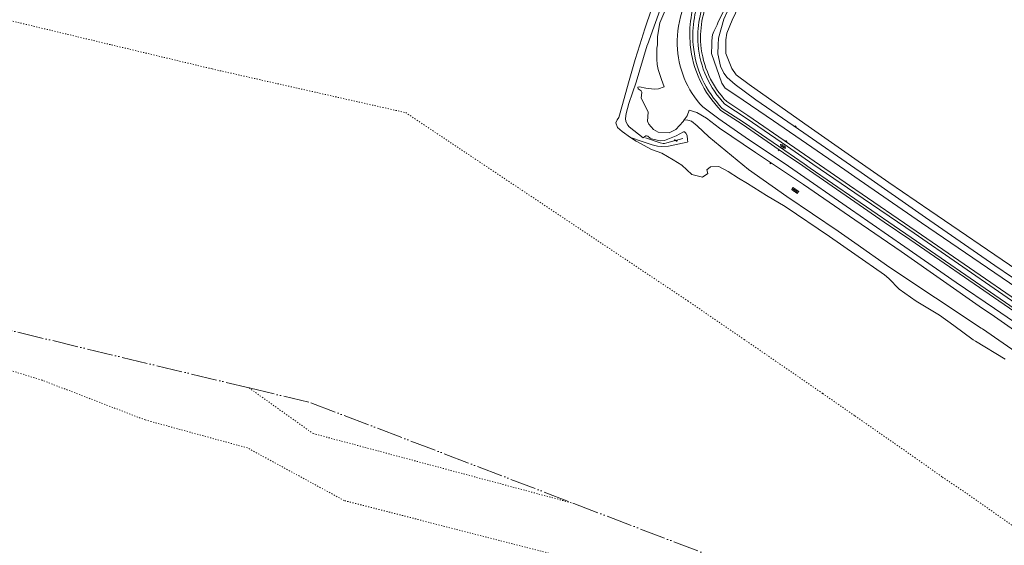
# Model space of a CAD drawing. Header units: metres. Extents: x 64961 to 73789, y 403835 to 410663.
# Tile 82 of 135: x 69223 to 70139, y 407534 to 408023. Entities that reach past the tile are written whole.
import ezdxf

# ---------------------------------------------------------------- set-up
doc = ezdxf.new("R2010")
doc.units = ezdxf.units.M
doc.linetypes.add('ACAD_ISO05W100', pattern=[33, 24, -3, 0, -3, 0, -3])
doc.linetypes.add('PERCEELGRENS', pattern=[2.5, 1, -1.5])
for name, color, linetype, lineweight in [('B-GEO-OG-GRENS_burggem-G', 253, 'ACAD_ISO05W100', 0), ('B-GEO-OG-GRENS_perceel-G', 253, 'PERCEELGRENS', 0), ('B-GEO-OG-OVLIJNOBJ-G', 253, 'Continuous', 0), ('B-GEO-OG-TALUD-S', 253, 'Continuous', 0), ('B-GEO-OG-VERH_gesl-S', 253, 'Continuous', 0), ('B-GEO-OG-VERH_kntgesl-G', 253, 'Continuous', 0), ('B-GEO-OG-VERH_kntopen-G', 253, 'Continuous', 0), ('B-GEO-OG-VERH_open-S', 253, 'Continuous', 0)]:
    doc.layers.add(name, color=color, linetype=linetype, lineweight=lineweight)

# ---------------------------------------------------------------- blocks, each defined once
blk = doc.blocks.new('S024')
at = {"color": 0}
for p, q in [((0, 1.2), (6.7, 1.2)), ((0, 0), (6.7, 0)), ((0.2, 1.2), (0.2, 0)), ((1.25, 1.5), (1.25, 1.2)), ((1.25, 0), (1.25, -1.2)), ((2.3, 1.2), (2.3, 0)), ((3.35, 1.5), (3.35, 1.2)), ((3.35, 0), (3.35, -1.2)), ((4.4, 1.2), (4.4, 0)), ((5.45, 1.5), (5.45, 1.2)), ((5.45, 0), (5.45, -1.2)), ((6.5, 1.2), (6.5, 0)), ((0, -1.2), (6.7, -1.2)), ((0.2, -1.2), (0.2, -1.5)), ((2.3, -1.2), (2.3, -1.5)), ((4.4, -1.2), (4.4, -1.5)), ((6.5, -1.2), (6.5, -1.5))]:
    blk.add_line(p, q, dxfattribs=at)
blk = doc.blocks.new('S04')
at = {"color": 0}
for p, q in [((0, 0.5), (0.5, 0.5)), ((0, 0.25), (1, 0.25)), ((0, 0), (0.5, 0)), ((0, -0.25), (1, -0.25)), ((0, -0.5), (0.5, -0.5))]:
    blk.add_line(p, q, dxfattribs=at)
blk = doc.blocks.new('S016')
at = {"color": 0, "linetype": 'Continuous'}
for points in [[(0.01, -0.38), (2.65, 1.15)], [(2.65, -1.15), (0.01, 0.38)], [(5.07, -1.15), (1.09, 1.15)], [(1.09, -1.15), (5.07, 1.15)], [(6.16, -0.38), (3.51, 1.15)], [(3.51, -1.15), (6.16, 0.37)]]:
    blk.add_lwpolyline(points, dxfattribs=at)

msp = doc.modelspace()

# ---------------------------------------------------------------- linework, layer by layer
at = {"layer": 'B-GEO-OG-GRENS_burggem-G'}
for points in [[(68519.511, 408000), (68671.49, 407921.56), (68739.35, 407892.63), (68898.81, 407810.25), (69436.477, 407680.828)], [(69436.477, 407680.828), (69494.05, 407666.97), (69738.598, 407573.28)], [(69738.598, 407573.28), (69888.97, 407515.67), (70000, 407452.802)]]:
    msp.add_lwpolyline(points, dxfattribs=at)
at = {"layer": 'B-GEO-OG-GRENS_perceel-G'}
for points in [[(68493.416, 408213.652), (68513.041, 408201.109), (68535.24, 408190.063), (68571.391, 408178.084), (68629.912, 408163.758), (68730.188, 408139.471), (68834.117, 408114.429), (68992.2, 408076.292), (69081.433, 408053.69), (69182.688, 408030.212), (69270.088, 408009.245), (69308.711, 408000)], [(69308.711, 408000), (69402.134, 407977.638), (69582.183, 407936.971), (69844.775, 407761.65), (69896.997, 407725.867), (69970.016, 407675.641)], [(70000, 407396.844), (69817, 407501), (69525, 407576), (69435, 407625), (69340, 407651), (69244, 407688), (69150, 407717), (69051, 407748), (68958, 407770), (68883, 407790)], [(69436.477, 407680.828), (69496.039, 407638.378), (69738.598, 407573.28)], [(69970.016, 407675.641), (70000, 407654.772)], [(70000, 407654.772), (70055.586, 407616.083), (70081.346, 407597.806), (70106.26, 407581.009), (70146.418, 407552.769), (70182.871, 407527.861), (70266.226, 407471.726), (70330.621, 407426.799), (70365.129, 407403.222), (70424.206, 407363.352), (70452.452, 407344.085), (70499.544, 407311.368), (70539.149, 407283.556), (70579.723, 407254.824), (70631.034, 407219.836), (70668.711, 407193.829)]]:
    msp.add_lwpolyline(points, dxfattribs=at)
at = {"layer": 'B-GEO-OG-OVLIJNOBJ-G'}
for points in [[(69816.272, 408000), (69816.328, 408007.744), (69818.551, 408020.414), (69828.912, 408044.704), (69840.976, 408073.568), (69864.008, 408118.24), (69895.992, 408167.936), (69897.184, 408170.624), (69943.04, 408235.616), (69978.592, 408287.648), (69989.096, 408302.944), (70019.048, 408343.808), (70048.081, 408384.86)], [(70000, 408342.048), (69988.448, 408326.4), (69978.2, 408309.408), (69965.168, 408290.528), (69956.848, 408282.688), (69946.88, 408265.28), (69935.384, 408251.392), (69920.032, 408226.656), (69896.096, 408192.768), (69888.168, 408176.672), (69880.056, 408165.504), (69871.192, 408153.472), (69865.208, 408142.464), (69857.672, 408130.848), (69849.84, 408118.016), (69841.456, 408102.592), (69830.184, 408080.512), (69822.336, 408064.032), (69815.208, 408048.704), (69810.64, 408033.12), (69804.712, 408014.976), (69799.975, 408000)], [(69866.944, 408000), (69867.002, 408003.149), (69867.148, 408007.329), (69867.512, 408009.344), (69868.725, 408012.502), (69872.016, 408018.592), (69872.472, 408020.445), (69880.456, 408037.056), (69898.024, 408073.696), (69921.32, 408114.016), (69938.784, 408139.584), (69966.208, 408179.04), (69986.472, 408208.032), (69994.856, 408220.288), (70003.528, 408233.952), (70007.904, 408242.154), (70014.824, 408259.52), (70022.672, 408280.096), (70024.803, 408284.749)], [(69879.968, 408000), (69880.072, 408004.64), (69881.003, 408010.934), (69885.728, 408022.944), (69898.424, 408050.08), (69911.784, 408078.272), (69921.128, 408094.336), (69948.144, 408133.312), (69985.056, 408185.408), (69986.112, 408188.32), (69989.936, 408191.712), (69993.328, 408192.484)], [(69799.975, 408000), (69795.664, 407986.368), (69789.272, 407964.544), (69783.808, 407944.544), (69780.552, 407932.384), (69778.832, 407930.144), (69777.696, 407927.584), (69779.176, 407923.008), (69783.488, 407919.36), (69791.351, 407913.929)], [(69841.149, 407930.227), (69840.112, 407928.864), (69833.288, 407921.216), (69827.075, 407918.043), (69817.052, 407918.804), (69812.656, 407921.216), (69808.402, 407926.172), (69807.208, 407929.152), (69807.664, 407937.376), (69803.424, 407946.4), (69801.336, 407950.368), (69801.848, 407955.968), (69801.123, 407957.144), (69798.383, 407959.195), (69798.224, 407960.544), (69799.688, 407961.088), (69805.504, 407959.84), (69813.403, 407958.708), (69817.248, 407959.168), (69822.448, 407960.832), (69820.128, 407967.784), (69817.147, 407977.072), (69816.136, 407981.792), (69815.72, 407986.832), (69815.79, 407993.651), (69815.792, 407997.056), (69816.272, 408000)], [(70000, 407877.249), (69990.616, 407883.744), (69924.112, 407929.472), (69889.328, 407953.152), (69879.458, 407959.722), (69876.272, 407964.288), (69866.456, 407991.904), (69866.944, 408000)], [(70000, 407893.856), (69953.424, 407926.496), (69901.48, 407963.104), (69889.389, 407971.991), (69885.352, 407977.92), (69879.792, 407992.128), (69879.968, 408000)], [(70000, 407844.384), (69938.328, 407887.04), (69897.752, 407914.24), (69873.336, 407931.296), (69858.432, 407942.272)], [(69880.736, 407947.232), (69900.48, 407934.272), (69939.056, 407907.776), (70000, 407865.691)], [(69875.358, 407939.039), (69894.99, 407926.153), (69933.488, 407899.711), (69951.394, 407887.348), (69953.704, 407885.76)], [(69791.351, 407913.929), (69796.552, 407910.336), (69810.72, 407902.784), (69820.312, 407899.264), (69831.04, 407893.152), (69838.864, 407888.128), (69848.432, 407879.424), (69858.36, 407876.832), (69863.216, 407880.384), (69862.336, 407883.808), (69865.744, 407886.4), (69873.312, 407886.752), (69882.056, 407882.112), (69891.64, 407876.064), (69899.968, 407871.136), (69917.792, 407859.904), (69935.08, 407849.504), (69976.184, 407821.824), (70000, 407805.216)], [(69805.296, 407913.408), (69818.704, 407908.96), (69821.555, 407908.392), (69823.02, 407908.38), (69825.16, 407908.736), (69840.056, 407912.992)], [(71020.492, 407252.422), (71020.384, 407252.224), (71019.456, 407251.616), (71013.312, 407244.704), (71003.144, 407234.144), (70996.024, 407233.472), (70988.008, 407235.232), (70985.416, 407235.584), (70981.832, 407234.752), (70965.688, 407236.896), (70948.384, 407243.904), (70925.544, 407256.48), (70888.688, 407280.8), (70834.296, 407318.112), (70707.632, 407406.752), (70549.328, 407515.072), (70456.232, 407580.832), (70362.784, 407644.32), (70282.304, 407700.48), (70198.328, 407757.952), (70150.64, 407790.56), (70069.784, 407845.792), (70031.416, 407871.84), (70000, 407893.856)], [(69953.704, 407885.76), (70000, 407853.851)], [(70889.238, 407264.121), (70825.6, 407307.712), (70730.072, 407373.984), (70649.568, 407429.888), (70548.304, 407499.232), (70448.608, 407567.904), (70447.232, 407569.024), (70296.808, 407672.608), (70163.024, 407765.312), (70143.648, 407778.528), (70061.864, 407834.432), (70000, 407877.249)], [(70000, 407865.691), (70000.92, 407865.056), (70056.864, 407826.624), (70204.688, 407724.928), (70330.864, 407637.504), (70442.624, 407560.64), (70550.432, 407486.176), (70760.376, 407340.832), (70820.152, 407299.776), (70839.424, 407286.272), (70883.88, 407256.406)], [(70000, 407853.851), (70027.152, 407835.136), (70051.16, 407818.912), (70133.904, 407761.856), (70181.552, 407728.96), (70303.328, 407644.8), (70437.416, 407552.672), (70578, 407455.488), (70688.288, 407380.128), (70795.48, 407304.864), (70814.24, 407292.352), (70873.68, 407251.2), (70878.084, 407248.075)], [(70873.351, 407241.229), (70809.528, 407285.024), (70718.616, 407348), (70630.392, 407408.64), (70526.936, 407480.608), (70432.64, 407545.632), (70343.864, 407606.752), (70198.608, 407707.488), (70129.728, 407754.688), (70094.248, 407778.976), (70046.44, 407812.096), (70000.768, 407843.84), (70000, 407844.384)], [(70000, 407805.216), (70027.544, 407785.984), (70031.528, 407782.592), (70041.136, 407772.8), (70056.8, 407761.6), (70078.512, 407748.384), (70092.08, 407738.912), (70109.992, 407725.536), (70112.216, 407724.16), (70139.584, 407707.552)]]:
    msp.add_lwpolyline(points, dxfattribs=at)
for points in [[(69846.873, 408000, -0.1253053), (69854.448, 408049.216)], [(69856.723, 408000, -0.1484342), (69867.176, 408049.12)], [(69834.674, 408000, -0.1000929), (69840.608, 408034.528)], [(69858.432, 407942.272, -0.1825002), (69834.674, 408000)], [(69875.358, 407939.039, -0.1717941), (69846.873, 408000)], [(69880.736, 407947.232, -0.172649), (69856.723, 408000)]]:
    msp.add_lwpolyline(points, format="xyb", dxfattribs=at)
at = {"layer": 'B-GEO-OG-VERH_kntgesl-G'}
for points in [[(69849.593, 408000, -0.1312726), (69858.16, 408049.472)], [(69854.153, 408000, -0.1350139), (69863.024, 408047.04)], [(69876.62, 407940.962, -0.171671), (69849.593, 408000)], [(69879.117, 407944.766, -0.1729035), (69854.153, 408000)]]:
    msp.add_lwpolyline(points, format="xyb", dxfattribs=at)
for points in [[(69876.62, 407940.962), (69896.268, 407928.066), (69934.795, 407901.604), (69952.7, 407889.241), (69958.312, 407885.376)], [(69879.117, 407944.766), (69898.806, 407931.843), (69937.386, 407905.344), (69960.88, 407889.12)], [(70000, 407856.799), (69958.312, 407885.376)], [(70000, 407862.336), (69960.88, 407889.12)], [(70882.226, 407254.057), (70844, 407279.968), (70818.44, 407297.664), (70733, 407357.248), (70643.792, 407418.56), (70549.48, 407483.456), (70441.48, 407558.336), (70293.968, 407660), (70165.72, 407748.224), (70137.4, 407767.776), (70054.944, 407824.736), (70000, 407862.336)], [(70879.712, 407250.43), (70815.984, 407294.336), (70730.416, 407353.504), (70641.2, 407414.816), (70546.888, 407479.712), (70438.848, 407554.528), (70291.304, 407656.128), (70163.056, 407744.384), (70135.032, 407763.776), (70052.328, 407820.928), (70000, 407856.799)]]:
    msp.add_lwpolyline(points, dxfattribs=at)
at = {"layer": 'B-GEO-OG-VERH_kntopen-G'}
for points in [[(70045.688, 408393.056), (70026.952, 408363.744), (69987.408, 408308.16), (69965.44, 408276.16), (69945.88, 408247.488), (69928.696, 408222.144), (69906.328, 408190.016), (69894.272, 408172.672), (69863.72, 408127.68), (69845.488, 408094.624), (69830.912, 408061.792), (69822.072, 408041.76), (69806.968, 408000)], [(69872.84, 408000), (69873.104, 408006.24), (69878.176, 408023.936), (69891.832, 408053.984), (69911.616, 408091.328), (69941.44, 408138.048), (69948.368, 408149.472), (69960.552, 408166.944), (69974.304, 408185.856), (69986.392, 408200.48), (69997.616, 408217.536), (70000, 408221.408), (70009.104, 408236.256), (70012.86, 408243.537), (70019, 408258.816), (70027.208, 408278.08), (70035.784, 408298.688), (70043.36, 408315.552), (70046.248, 408322.592), (70046.504, 408326.4), (70045.464, 408330.624), (70043.912, 408333.184), (70040.825, 408335.406)], [(69806.832, 407999.616), (69796.656, 407965.44), (69789.6, 407945.472), (69787.082, 407936.168), (69786.52, 407931.488), (69786.892, 407928.694), (69788.749, 407925.225), (69790.104, 407923.872), (69802.928, 407913.632), (69805.616, 407915.264), (69806.173, 407915.45), (69807.298, 407915.093), (69809.593, 407913.13), (69810.768, 407912.48), (69818.923, 407910.7), (69822.968, 407911.104), (69833.688, 407915.488), (69840.696, 407918.976), (69841.342, 407918.962), (69842.6, 407917.92), (69843.815, 407915.827), (69844.336, 407911.584), (69844.499, 407909.856), (69844.096, 407909.376), (69826.664, 407905.888), (69819.834, 407905.339), (69816.397, 407905.657), (69811.4, 407906.88), (69802.24, 407910.144), (69791.351, 407913.929)], [(70000, 407885.376), (69952.448, 407918.24), (69907.848, 407949.024), (69888.656, 407963.168), (69881.127, 407969.785), (69878.008, 407973.643), (69875.064, 407980.224), (69872.488, 407991.68), (69872.84, 408000)], [(70000, 407837.248), (69952.192, 407869.984), (69907.432, 407899.808), (69873.936, 407922.656), (69861.904, 407931.904), (69853.096, 407936.96), (69845.761, 407939.175), (69844.056, 407934.048), (69841.149, 407930.227)], [(69841.149, 407930.227), (69844.728, 407930.112), (69847.849, 407929.156), (69853.184, 407924.672), (69864.04, 407914.304), (69901.064, 407884), (69936.696, 407859.072), (69984.512, 407826.784), (70000, 407815.802)], [(71027.049, 407247.804), (71025.136, 407245.344), (71015.896, 407233.888), (71005.296, 407228.928), (70992.304, 407226.56), (70960.192, 407230.24), (70929.304, 407244), (70887.28, 407272.768), (70829.432, 407312.544), (70651.192, 407436.768), (70533.568, 407516.512), (70451.512, 407573.824), (70325.928, 407660.288), (70222.128, 407732.288), (70146.536, 407783.488), (70130.128, 407794.592), (70065.536, 407839.456), (70005.776, 407881.376), (70000, 407885.376)], [(70233.136, 407675.008), (70126.632, 407749.344), (70118.712, 407754.848), (70043.112, 407807.616), (70000, 407837.248)], [(70000, 407815.802), (70032.44, 407792.8), (70117.504, 407736.384), (70118.632, 407735.648), (70191.52, 407685.248), (70280.36, 407623.84), (70376.072, 407559.04), (70420.096, 407528.064), (70544.816, 407441.888), (70665.32, 407360.8), (70780.888, 407281.344), (70797.48, 407267.968), (70854.92, 407226.336), (70912.4, 407190.816), (70961.152, 407174.656), (71007.848, 407171.392), (71060.632, 407179.84), (71080.152, 407190.048), (71101.136, 407204.448), (71117.256, 407218.879)]]:
    msp.add_lwpolyline(points, dxfattribs=at)

# ---------------------------------------------------------------- block references
at = {"layer": 'B-GEO-OG-TALUD-S'}
for p, rotation in [((69944.547, 407923.693), 55.38930521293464), ((69832.608, 407910.864), 105.9532475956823), ((69834.04, 407911.273), 285.945395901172), ((69935.824, 407909.987), 55.47487453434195), ((69929.417, 407902.498), 235.4821039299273), ((69921.762, 407890.259), 236.326811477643)]:
    msp.add_blockref('S04', p, dxfattribs=dict(at, rotation=rotation))
at = {"layer": 'B-GEO-OG-VERH_gesl-S', "rotation": 325.4678754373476}
msp.add_blockref('S016', (69930.525, 407907.294), dxfattribs=at)
at = {"layer": 'B-GEO-OG-VERH_open-S', "rotation": 326.0874874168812}
msp.add_blockref('S024', (69941.601, 407866.376), dxfattribs=at)

doc.saveas('drawing.dxf')
